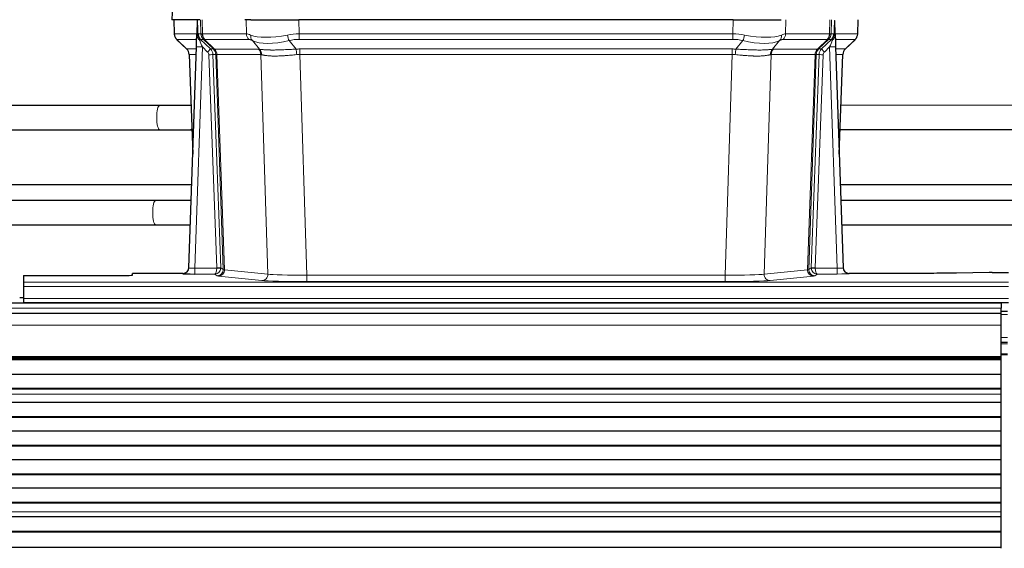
# Model space of a CAD drawing. Header units: inches. Extents: x 0 to 20790, y -12 to 14700.
# Tile 108 of 256: x 3072 to 3560, y 11600 to 11862. Entities that reach past the tile are written whole.
import ezdxf

# ---------------------------------------------------------------- set-up
doc = ezdxf.new("R2010")
doc.units = ezdxf.units.IN
doc.layers.add('1', color=7, linetype='Continuous', true_color=0xffffff)

msp = doc.modelspace()

# ---------------------------------------------------------------- linework, layer by layer
at = {"layer": '1', "color": 2, "linetype": 'Continuous', "lineweight": 25}
for p, q in [((3147.4, 11869.017), (3147.02, 11861.858)), ((3160.154, 11861.858), (3147.036, 11861.858)), ((3147.96, 11861.858), (3148.209, 11854.848)), ((3159.574, 11861.427), (3159.347, 11854.697)), ((3160.938, 11861.858), (3160.154, 11861.858)), ((3186.088, 11861.858), (3183.193, 11861.858)), ((3186.088, 11861.858), (3209.946, 11861.858)), ((3425.17, 11861.858), (3209.946, 11861.858)), ((3425.17, 11861.858), (3449.028, 11861.858)), ((3475.769, 11854.697), (3475.542, 11861.427)), ((3486.907, 11854.848), (3487.156, 11861.858)), ((3159.347, 11854.697), (3159.345, 11854.647)), ((3475.771, 11854.647), (3475.769, 11854.697)), ((3149.622, 11851.843), (3154.41, 11847.285)), ((3155.449, 11739.003), (3159.137, 11848.38)), ((3475.979, 11848.38), (3479.667, 11739.003)), ((3480.757, 11847.334), (3485.495, 11851.843)), ((3155.57, 11844.629), (3157.349, 11795.355)), ((3477.767, 11795.355), (3479.546, 11844.629)), ((3140.937, 11819.398), (2988.63, 11819.323)), ((3156.482, 11819.399), (3155.773, 11819.4)), ((3630.937, 11819.509), (3478.636, 11819.433)), ((2988.197, 11807.323), (3140.943, 11807.398)), ((3155.768, 11807.4), (3156.916, 11807.399)), ((3478.198, 11807.433), (3630.943, 11807.509)), ((3156.876, 11780.127), (2988.296, 11780.127)), ((3646.827, 11780.127), (3478.309, 11780.127)), ((3138.958, 11772.371), (2988.54, 11772.371)), ((3156.574, 11772.371), (3138.958, 11772.371)), ((3628.958, 11772.371), (3478.54, 11772.371)), ((2988.944, 11760.371), (3138.958, 11760.371)), ((3138.958, 11760.371), (3156.169, 11760.371)), ((3478.944, 11760.371), (3628.958, 11760.371)), ((3152.461, 11736.237), (3127.558, 11736.237)), ((3127.558, 11735.419), (3127.558, 11736.237)), ((3155.441, 11738.869), (3155.449, 11739.003)), ((3479.667, 11739.003), (3479.675, 11738.869)), ((3512.558, 11736.237), (3482.655, 11736.237)), ((3552.102, 11736.646), (3535.937, 11736.401)), ((3553.601, 11736.657), (3561.558, 11736.657)), ((3073.558, 11735.157), (3073.558, 11731.883)), ((3073.558, 11735.157), (3117.558, 11735.157)), ((3073.558, 11731.883), (3073.558, 11729.814)), ((3073.558, 11729.814), (3073.558, 11723.788)), ((3558.058, 11721.463), (2581.058, 11721.463)), ((3073.616, 11724.118), (3071.619, 11724.118)), ((3073.558, 11723.788), (3073.558, 11721.858)), ((3073.558, 11721.858), (3073.558, 11721.463)), ((3073.558, 11721.858), (3561.558, 11721.858)), ((3558.058, 11721.463), (3558.058, 11719.099)), ((3558.058, 11716.463), (2581.058, 11716.463)), ((3561.058, 11717.463), (3558.051, 11717.463)), ((3558.058, 11716.463), (3558.058, 11719.099)), ((3558.058, 11710.605), (3558.058, 11716.463)), ((3558.058, 11695.123), (3558.058, 11710.605)), ((3561.058, 11701.963), (3558.051, 11701.963)), ((3558.058, 11694.274), (2581.058, 11694.274)), ((3558.058, 11693.607), (2581.058, 11693.607)), ((3558.058, 11693.471), (2581.058, 11693.471)), ((3561.058, 11695.963), (3558.051, 11695.963)), ((3558.058, 11694.698), (3558.058, 11695.123)), ((3558.058, 11694.274), (3558.058, 11694.698)), ((3558.058, 11693.607), (3558.058, 11694.274)), ((3558.058, 11693.471), (3558.058, 11693.607)), ((3558.058, 11686.239), (3558.058, 11693.471)), ((3558.058, 11686.239), (2581.058, 11686.239)), ((3558.058, 11679.305), (3558.058, 11686.239)), ((3558.058, 11679.305), (2581.058, 11679.305)), ((3558.058, 11678.952), (2581.058, 11678.952)), ((3558.058, 11678.952), (3558.058, 11679.305)), ((3558.058, 11676.504), (3558.058, 11678.952)), ((3558.058, 11672.283), (2581.058, 11672.283)), ((3558.058, 11676.477), (3558.058, 11676.504)), ((3558.058, 11672.283), (3558.058, 11676.477)), ((3558.058, 11665.212), (3558.058, 11672.283)), ((3558.058, 11665.212), (2581.058, 11665.212)), ((3558.058, 11664.858), (2581.058, 11664.858)), ((3558.058, 11664.858), (3558.058, 11665.212)), ((3558.058, 11658.141), (3558.058, 11664.858)), ((3558.058, 11658.141), (2581.058, 11658.141)), ((3558.058, 11651.07), (3558.058, 11658.141)), ((3558.058, 11651.07), (2581.058, 11651.07)), ((3558.058, 11650.716), (2581.058, 11650.716)), ((3558.058, 11650.716), (3558.058, 11651.07)), ((3558.058, 11643.999), (3558.058, 11650.716)), ((3558.058, 11643.999), (2581.058, 11643.999)), ((3558.058, 11636.928), (3558.058, 11643.999)), ((3558.058, 11636.928), (2581.058, 11636.928)), ((3558.058, 11636.574), (2581.058, 11636.574)), ((3558.058, 11636.574), (3558.058, 11636.928)), ((3558.058, 11629.857), (3558.058, 11636.574)), ((3558.058, 11629.857), (2581.058, 11629.857)), ((3558.058, 11622.786), (3558.058, 11629.857)), ((3558.058, 11622.786), (2581.058, 11622.786)), ((3558.058, 11622.432), (2581.058, 11622.432)), ((3558.058, 11622.432), (3558.058, 11622.786)), ((3558.058, 11618.238), (3558.058, 11622.432)), ((3558.058, 11615.667), (2581.058, 11615.667)), ((3558.058, 11615.66), (2581.058, 11615.66)), ((3558.058, 11618.211), (3558.058, 11618.238)), ((3558.058, 11615.667), (3558.058, 11618.211)), ((3558.058, 11615.66), (3558.058, 11615.667)), ((3558.058, 11608.455), (3558.058, 11615.66)), ((3558.058, 11608.455), (2581.058, 11608.455)), ((3558.058, 11608.101), (2581.058, 11608.101)), ((3558.058, 11608.101), (3558.058, 11608.455)), ((3558.058, 11600.579), (3558.058, 11608.101)), ((3558.058, 11600.579), (2581.058, 11600.579)), ((3558.058, 11600.158), (3558.058, 11600.579))]:
    msp.add_line(p, q, dxfattribs=at)
at = {"layer": '1', "color": 110, "linetype": 'Continuous', "lineweight": 13}
for p, q in [((3147.417, 11869.015), (3147.036, 11861.858)), ((3147.977, 11861.858), (3148.225, 11854.864)), ((3161.423, 11854.864), (3161.18, 11861.858)), ((3161.965, 11861.858), (3162.208, 11854.864)), ((3183.955, 11854.864), (3183.764, 11861.858)), ((3209.946, 11861.858), (3210.137, 11854.864)), ((3424.979, 11854.864), (3425.17, 11861.858)), ((3451.352, 11861.858), (3451.161, 11854.864)), ((3472.908, 11854.864), (3473.151, 11861.858)), ((3473.936, 11861.858), (3473.693, 11854.864)), ((3486.892, 11854.864), (3487.139, 11861.858)), ((3148.225, 11854.864), (3159.352, 11854.864)), ((3159.961, 11854.864), (3161.423, 11854.864)), ((3162.208, 11854.864), (3183.955, 11854.864)), ((3210.137, 11852.126), (3210.137, 11854.864)), ((3210.137, 11854.864), (3424.979, 11854.864)), ((3424.979, 11852.126), (3424.979, 11854.864)), ((3451.161, 11854.864), (3472.908, 11854.864)), ((3473.693, 11854.864), (3475.155, 11854.864)), ((3475.764, 11854.864), (3486.892, 11854.864)), ((3159.262, 11852.126), (3149.443, 11852.126)), ((3149.538, 11851.934), (3154.351, 11847.353)), ((3162.136, 11848.383), (3158.442, 11738.842)), ((3162.641, 11852.126), (3161.206, 11852.126)), ((3161.206, 11852.126), (3166.134, 11847.376)), ((3164.745, 11845.868), (3162.136, 11848.383)), ((3167.57, 11847.37), (3162.679, 11852.114)), ((3163.225, 11852.114), (3168.17, 11847.318)), ((3185.138, 11852.126), (3163.391, 11852.126)), ((3190.408, 11847.25), (3186.915, 11851.568)), ((3205.113, 11851.568), (3208.567, 11847.299)), ((3424.979, 11852.126), (3210.137, 11852.126)), ((3426.55, 11847.299), (3430.003, 11851.568)), ((3448.202, 11851.568), (3444.708, 11847.25)), ((3471.725, 11852.126), (3449.978, 11852.126)), ((3466.946, 11847.318), (3471.892, 11852.114)), ((3472.437, 11852.114), (3467.546, 11847.37)), ((3468.983, 11847.376), (3473.91, 11852.126)), ((3472.981, 11848.383), (3470.371, 11845.868)), ((3473.91, 11852.126), (3472.475, 11852.126)), ((3476.675, 11738.842), (3472.981, 11848.383)), ((3485.673, 11852.126), (3475.854, 11852.126)), ((3480.765, 11847.353), (3485.578, 11851.934)), ((3154.364, 11847.376), (3159.104, 11847.376)), ((3159.011, 11844.641), (3155.582, 11844.641)), ((3155.582, 11844.641), (3157.355, 11795.528)), ((3169.248, 11738.938), (3165.357, 11844.5)), ((3166.134, 11847.376), (3167.545, 11847.376)), ((3167.354, 11844.641), (3171.245, 11739.079)), ((3168.763, 11844.641), (3167.354, 11844.641)), ((3168.17, 11847.318), (3189.905, 11847.318)), ((3172.474, 11738.182), (3168.763, 11844.641)), ((3169.347, 11844.597), (3173.059, 11738.068)), ((3191.087, 11844.597), (3169.353, 11844.597)), ((3194.544, 11735.821), (3191.087, 11844.597)), ((3210.479, 11844.638), (3210.479, 11847.376)), ((3210.479, 11847.376), (3424.637, 11847.376)), ((3210.479, 11844.638), (3213.953, 11735.352)), ((3424.637, 11844.638), (3210.479, 11844.638)), ((3421.163, 11735.352), (3424.637, 11844.638)), ((3424.637, 11844.638), (3424.637, 11847.376)), ((3444.029, 11844.597), (3440.572, 11735.821)), ((3465.764, 11844.597), (3444.029, 11844.597)), ((3445.211, 11847.318), (3466.946, 11847.318)), ((3462.057, 11738.068), (3465.77, 11844.597)), ((3466.353, 11844.641), (3462.642, 11738.182)), ((3463.871, 11739.079), (3467.762, 11844.641)), ((3469.76, 11844.5), (3465.869, 11738.938)), ((3467.762, 11844.641), (3466.353, 11844.641)), ((3467.571, 11847.376), (3468.983, 11847.376)), ((3476.013, 11847.376), (3480.752, 11847.376)), ((3479.534, 11844.641), (3476.105, 11844.641)), ((3477.761, 11795.528), (3479.534, 11844.641)), ((3152.451, 11736.105), (3152.461, 11736.237)), ((3158.442, 11738.842), (3169.247, 11738.842)), ((3158.442, 11738.842), (3158.442, 11735.948)), ((3158.442, 11735.948), (3168.284, 11735.948)), ((3169.477, 11735.076), (3168.284, 11735.948)), ((3171.245, 11739.079), (3172.474, 11738.182)), ((3173.059, 11738.068), (3194.544, 11735.821)), ((3440.572, 11735.821), (3462.057, 11738.068)), ((3462.642, 11738.182), (3463.871, 11739.079)), ((3466.833, 11735.948), (3465.639, 11735.076)), ((3465.87, 11738.842), (3476.675, 11738.842)), ((3476.675, 11735.948), (3466.833, 11735.948)), ((3476.675, 11738.842), (3476.675, 11735.948)), ((3482.655, 11736.237), (3482.666, 11736.105)), ((3073.558, 11731.883), (3561.558, 11731.883)), ((3191.636, 11732.704), (3170.151, 11734.951)), ((3213.953, 11735.352), (3213.953, 11732.248)), ((3213.953, 11735.352), (3421.163, 11735.352)), ((3421.163, 11732.248), (3213.953, 11732.248)), ((3421.163, 11735.352), (3421.163, 11732.248)), ((3464.965, 11734.951), (3443.48, 11732.704)), ((3073.558, 11729.814), (3561.558, 11729.814)), ((3073.558, 11723.788), (3561.558, 11723.788)), ((3558.058, 11719.099), (2581.058, 11719.099)), ((3561.058, 11715.941), (3558.051, 11715.941)), ((3558.058, 11710.605), (2581.058, 11710.605)), ((3561.058, 11704.501), (3558.051, 11704.501)), ((3561.058, 11701.463), (3558.051, 11701.463)), ((3558.058, 11695.123), (2581.058, 11695.123)), ((3558.058, 11694.698), (2581.058, 11694.698)), ((3561.058, 11696.463), (3558.051, 11696.463)), ((3558.058, 11676.504), (2581.058, 11676.504)), ((3558.058, 11676.477), (2581.058, 11676.477)), ((3558.058, 11618.238), (2581.058, 11618.238)), ((3558.058, 11618.211), (2581.058, 11618.211))]:
    msp.add_line(p, q, dxfattribs=at)
for centre, major_axis, ratio, start_param, end_param in [((3152.22, 11855.003), (0, 4), 0.9993908, 1.6057029, 2.3736478), ((3157.964, 11854.794), (-1.999, -0.077), 0.1036431, 2.3309857, 3.1065184), ((3165.418, 11855.003), (0, 4), 0.9993908, 1.6057029, 2.3736478), ((3189.218, 11832.004), (-27.808, 22.856), 0.0163197, 6.2307105, 6.2626907), ((3165.456, 11854.992), (1.703, 3.619), 0.9971774, 2.0444506, 2.8128075), ((3188.067, 11865.093), (26.658, 10.191), 0.0473724, 3.1922144, 3.3375655), ((3189.218, 11832.004), (-27.661, 22.629), 0.1172122, 6.1415191, 6.1734994), ((3165.921, 11854.992), (-0.603, 3.954), 0.9772749, 1.4578558, 2.2262127), ((3166.087, 11855.003), (0, 4), 0.9702957, 1.6057029, 2.3736478), ((3187.834, 11855.003), (0, 4), 0.9702957, 1.6057029, 2.3736478), ((3210.787, 11832.003), (-27.492, 22.639), 0.1155218, 5.9182109, 6.1390417), ((3189.611, 11854.445), (1.736, 3.604), 0.8689501, 2.008197, 2.795133), ((3209.884, 11865.093), (26.677, 8.186), 0.3267204, 3.5164364, 4.4002733), ((3210.787, 11832.003), (-26.983, 1.545), 0.8452785, 4.7847941, 5.0056249), ((3205.113, 11854.445), (-0.881, 3.902), 0.2224052, 1.5615969, 2.3485329), ((3424.329, 11832.003), (26.983, 1.545), 0.8452785, 1.2775604, 1.4983912), ((3430.003, 11854.445), (-0.881, -3.902), 0.2224052, 0.7930597, 1.5799958), ((3425.232, 11865.093), (-26.677, 8.186), 0.3267204, 1.882912, 2.7667489), ((3445.505, 11854.445), (1.736, -3.604), 0.8689501, 0.3464596, 1.1333957), ((3424.329, 11832.003), (27.492, 22.639), 0.1155218, 0.1441436, 0.3649744), ((3447.282, 11855.003), (0, -4), 0.9702957, 0.7679449, 1.5358897), ((3469.029, 11855.003), (0, -4), 0.9702957, 0.7679449, 1.5358897), ((3469.195, 11854.992), (-0.603, -3.954), 0.9772749, 0.9153799, 1.6837369), ((3469.66, 11854.992), (1.703, -3.619), 0.9971774, 0.3287851, 1.0971421), ((3469.698, 11855.003), (0, -4), 0.9993908, 0.7679449, 1.5358897), ((3445.899, 11832.003), (27.661, 22.629), 0.117212, 0.1096858, 0.141666), ((3447.049, 11865.093), (-26.658, 10.191), 0.0473724, 2.9456198, 3.0909709), ((3445.899, 11832.004), (27.808, 22.856), 0.0163197, 0.0204946, 0.0524748), ((3477.152, 11854.794), (-1.999, 0.077), 0.1036431, 0.0350743, 0.8106069), ((3482.896, 11855.003), (0, 4), 0.9993908, 3.9095375, 4.6774824), ((3173.258, 11829.126), (-23.826, 22.997), 0.016839, 6.265741, 6.3949638), ((3162.136, 11848.279), (2.998, -0.101), 0.0348797, 1.5719726, 3.1427689), ((3159.231, 11851.342), (-1.583, -1.222), 0.0276319, 2.3426468, 3.1139303), ((3159.818, 11850.687), (-1.388, -1.44), 0.0242285, 2.3413968, 3.1173399), ((3162.136, 11848.453), (-1.856, 4.567), 0.0053314, 0.7881854, 1.5839148), ((3163.983, 11855.003), (-3.533, 1.889), 0.9978056, 1.1483121, 1.2948124), ((3186.441, 11829.126), (-23.81, 22.997), 0.0168486, 6.2337624, 6.2657425), ((3188.067, 11865.093), (25.449, 12.923), 0.0600246, 3.1865743, 3.3319254), ((3186.522, 11829.126), (-23.636, 22.829), 0.1185162, 6.1610869, 6.193067), ((3208.091, 11829.126), (-23.46, 22.829), 0.1194803, 5.9401815, 6.1610123), ((3209.884, 11865.093), (25.873, 10.634), 0.4068526, 3.4799804, 4.3638173), ((3210.787, 11829.126), (-16.721, 16.271), 0.9721633, 5.4982631, 5.7190939), ((3424.329, 11829.126), (16.721, 16.271), 0.9721633, 0.5640914, 0.7849223), ((3425.232, 11865.093), (-25.873, 10.634), 0.4068526, 1.919368, 2.8032049), ((3427.026, 11829.126), (23.46, 22.829), 0.1194803, 0.122173, 0.3430038), ((3448.595, 11829.126), (23.636, 22.829), 0.1185166, 0.0901185, 0.1220988), ((3447.049, 11865.093), (-25.449, 12.923), 0.0600246, 2.9512599, 3.096611), ((3448.675, 11829.126), (23.81, 22.997), 0.0168486, 0.0174428, 0.049423), ((3472.981, 11848.453), (1.856, 4.567), 0.0053314, 4.6992705, 5.4949999), ((3472.981, 11848.279), (2.998, 0.101), 0.0348797, 6.2820091, 7.8528054), ((3471.133, 11855.003), (3.533, 1.889), 0.9978056, 4.9883752, 5.1348755), ((3475.298, 11850.687), (1.388, -1.44), 0.0242285, 3.1658454, 3.9417885), ((3475.885, 11851.342), (1.583, -1.222), 0.0276319, 3.169255, 3.9405385), ((3461.858, 11829.126), (23.826, 22.996), 0.016839, 6.1714068, 6.3006297), ((3179.232, 11823.359), (-24.879, 24.014), 0.016827, 6.2657537, 6.3097783), ((3151.587, 11844.499), (0, -4), 0.9993908, 1.606401, 2.3736478), ((3164.745, 11845.938), (-1.388, -1.44), 0.0242285, 1.5456675, 3.1173399), ((3163.357, 11844.429), (-1.703, 1.052), 0.998638, 3.7311374, 4.4983841), ((3165.357, 11844.57), (-1.999, -0.074), 0.0348758, 1.5695108, 3.106687), ((3163.357, 11844.499), (-2.83, 2.828), 0.9993905, 3.9625957, 4.7298425), ((3164.768, 11844.499), (0, -4), 0.9993908, 1.606401, 2.3736478), ((3192.382, 11823.359), (-24.848, 24.014), 0.0168509, 6.2432976, 6.2657508), ((3164.794, 11844.493), (-1.442, -3.731), 0.998056, 1.9750302, 2.7420583), ((3165.468, 11844.44), (-0.019, -4), 0.9702844, 1.6145674, 2.378208), ((3165.474, 11844.44), (0, -4), 0.9702957, 1.6100662, 2.3736478), ((3189.605, 11820.482), (-20.849, 24.157), 0.0182438, 6.2485251, 6.2709784), ((3187.209, 11844.44), (0, -4), 0.9702957, 1.6100662, 2.3736478), ((3213.97, 11823.209), (-24.592, 23.931), 0.1189226, 6.0865623, 6.1615802), ((3187.712, 11844.373), (-0.926, -3.891), 0.9457602, 1.8333412, 2.5978993), ((3211.274, 11820.331), (-20.559, 24.143), 0.1188179, 6.1116391, 6.1866571), ((3211.269, 11823.376), (-17.528, 16.98), 0.9676454, 5.4983429, 5.5781904), ((3208.567, 11844.422), (0.32, -3.987), 0.0824896, 1.6016287, 2.3703401), ((3211.269, 11820.498), (-2.819, 24.028), 0.8253154, 6.1813941, 6.2612416), ((3423.847, 11823.376), (17.528, 16.98), 0.9676454, 0.7049972, 0.7848447), ((3423.847, 11820.498), (2.819, 24.028), 0.8253155, 0.0219437, 0.1017913), ((3426.55, 11844.422), (0.32, 3.987), 0.0824896, 0.7712526, 1.5399639), ((3447.404, 11844.373), (-0.926, 3.891), 0.9457602, 0.5436933, 1.3082514), ((3423.842, 11820.331), (20.559, 24.143), 0.118818, 0.0965283, 0.1715462), ((3447.907, 11844.44), (0, 4), 0.9702957, 0.7679449, 1.5315264), ((3421.146, 11823.209), (24.592, 23.931), 0.1189226, 0.1216051, 0.196623), ((3469.642, 11844.44), (0, 4), 0.9702957, 0.7679449, 1.5315264), ((3469.648, 11844.44), (-0.019, 4), 0.9702844, 0.7633847, 1.5270253), ((3470.323, 11844.493), (-1.442, 3.731), 0.998056, 0.3995344, 1.1665625), ((3445.511, 11820.482), (20.849, 24.157), 0.0182438, 0.0122069, 0.0346603), ((3470.348, 11844.499), (0, 4), 0.9993908, 0.7679449, 1.5351916), ((3442.733, 11823.359), (24.848, 24.014), 0.0168508, 0.0174343, 0.0398873), ((3471.76, 11844.499), (2.83, 2.828), 0.9993905, 1.5533428, 2.3205896), ((3469.76, 11844.57), (1.999, -0.074), 0.0348758, 3.1764983, 4.7136745), ((3470.371, 11845.938), (1.388, -1.44), 0.0242285, 3.1658454, 4.7375178), ((3471.76, 11844.429), (1.703, 1.052), 0.998638, 1.7848011, 2.5520479), ((3483.529, 11844.499), (0, -4), 0.9993908, 3.9095375, 4.6767843), ((3458.661, 11820.482), (20.882, 24.158), 0.0154016, 6.2548756, 6.2989002), ((3455.884, 11823.359), (24.879, 24.014), 0.016827, 6.2565923, 6.3006169), ((3140.94, 11813.398), (-0.003, 6), 0.2415029, 0.0043359, 3.1420998), ((3155.77, 11813.4), (0.002, 6), 0.5000061, 6.0425797, 6.2781991), ((3155.77, 11813.4), (0.002, 6), 0.5000061, 3.1411225, 3.5280293), ((3138.958, 11766.371), (0, -6), 0.2414908, 3.1415927, 4.712389), ((3138.958, 11766.371), (0, -6), 0.2414908, 4.712389, 6.2831853), ((3152.451, 11739.104), (-2.991, 0.235), 0.9996552, 1.6492063, 3.1415821), ((3158.454, 11739.104), (3.005, 0.103), 0.0869619, 3.134501, 4.7052973), ((3168.284, 11738.947), (0.028, 3), 0.3214645, 3.1707908, 4.6805006), ((3168.284, 11738.947), (0.98, 2.84), 0.9849493, 3.4786225, 4.9883323), ((3168.248, 11738.903), (-0.606, 0.798), 0.9977278, 4.0032711, 4.0990365), ((3169.247, 11738.912), (1.997, -0.118), 0.0348391, 4.7144422, 6.2458161), ((3169.248, 11739.008), (1.999, 0.074), 0.0348758, 4.7111034, 6.2482796), ((3169.477, 11738.075), (-1.769, -2.423), 0.9990158, 0.6312732, 2.2367485), ((3170.151, 11737.95), (-0.312, -2.984), 0.969741, 0.1074293, 1.71115), ((3168.248, 11738.973), (-0.383, 2.976), 0.9995815, 4.5240825, 4.619848), ((3192.477, 11738.096), (-20.016, 0.105), 0.0266879, 0.0359631, 0.2452873), ((3191.636, 11735.703), (-0.312, -2.984), 0.969741, 0.1074293, 1.71115), ((3213.959, 11735.85), (-20.013, 0.095), 0.0248544, 0.2452138, 1.5705958), ((3421.157, 11735.85), (20.013, 0.095), 0.0248544, 4.7125895, 6.0379715), ((3443.48, 11735.703), (0.312, -2.984), 0.969741, 4.5720353, 6.175756), ((3464.965, 11737.95), (0.312, -2.984), 0.969741, 4.5720353, 6.175756), ((3442.64, 11738.096), (20.016, 0.105), 0.0266879, 6.037898, 6.2472222), ((3465.639, 11738.075), (1.769, -2.423), 0.9990158, 4.0464368, 5.6519121), ((3466.868, 11738.973), (0.383, 2.976), 0.9995819, 1.6634704, 1.7592358), ((3465.869, 11739.008), (1.999, -0.074), 0.0348758, 3.1764983, 4.7136745), ((3465.87, 11738.912), (-1.997, -0.118), 0.0348391, 0.0373692, 1.5687431), ((3466.833, 11738.947), (-0.98, 2.84), 0.9849493, 1.294853, 2.8045628), ((3466.868, 11738.903), (0.606, 0.798), 0.9977275, 2.1839018, 2.2796673), ((3466.833, 11738.947), (-0.028, 3), 0.3214645, 1.6026847, 3.1123946), ((3476.662, 11739.104), (-3.005, 0.103), 0.0869619, 1.577888, 3.1486843), ((3476.662, 11736.105), (-6.003, 0), 0.0262109, 1.5728579, 3.1436542), ((3482.666, 11739.104), (-2.991, -0.235), 0.9996552, 0.0000105, 1.4923863), ((3192.477, 11735.097), (-23.014, 0), 0.0261612, 0.0358052, 0.2451294), ((3213.959, 11732.851), (23.012, 0), 0.0261647, 3.3867297, 4.7121117), ((3421.157, 11732.851), (-23.012, 0), 0.0261647, 1.5710736, 2.8964556), ((3442.64, 11735.097), (23.014, 0), 0.0261612, 6.0380559, 6.2473801)]:
    msp.add_ellipse(centre, major_axis=major_axis, ratio=ratio, start_param=start_param, end_param=end_param, dxfattribs=at)
at = {"layer": '1', "color": 2, "linetype": 'Continuous', "lineweight": 25}
for centre, major_axis, ratio, start_param, end_param in [((3159.137, 11848.554), (0.227, 6.726), 0.0008736, 4.686473, 5.8457525), ((3475.979, 11848.554), (-0.227, 6.726), 0.0008736, 0.4374328, 1.5967123), ((3482.801, 11854.812), (3.174, -2.434), 0.9869112, 6.1322815, 6.2830018), ((3151.574, 11844.476), (3.886, 0.947), 0.998973, 6.0801535, 6.8477658), ((3176.455, 11820.482), (-20.882, 24.158), 0.0154016, 6.2674704, 6.311495), ((3483.542, 11844.476), (-3.886, 0.947), 0.998973, 5.7186048, 6.4862172), ((3158.454, 11736.105), (6.003, 0), 0.0262109, 3.1395311, 4.7103274), ((3152.461, 11739.241), (0.15, 3), 0.998739, 3.1914798, 4.7286497), ((3482.655, 11739.241), (-0.15, 3), 0.998739, 1.5545356, 3.0917055), ((3553.604, 11736.578), (-3, 0), 0.0262223, 4.7133912, 5.2365954), ((3117.558, 11735.419), (-10, 0), 0.0261859, 1.5707963, 3.1415927)]:
    msp.add_ellipse(centre, major_axis=major_axis, ratio=ratio, start_param=start_param, end_param=end_param, dxfattribs=at)
for points in [[(3159.574, 11861.427), (3159.611, 11861.431), (3159.669, 11861.438), (3159.694, 11861.446), (3159.698, 11861.45)], [(3475.419, 11861.45), (3475.422, 11861.446), (3475.447, 11861.438), (3475.505, 11861.431), (3475.542, 11861.427)]]:
    msp.add_open_spline(points, degree=3, dxfattribs=at)
at = {"layer": '1', "color": 110, "linetype": 'Continuous', "lineweight": 13}
for points, knots in [([(3159.698, 11861.45), (3159.703, 11861.314), (3159.709, 11861.179), (3159.721, 11860.907), (3159.726, 11860.771), (3159.744, 11860.363), (3159.755, 11860.09), (3159.777, 11859.543), (3159.788, 11859.269), (3159.81, 11858.72), (3159.821, 11858.446), (3159.843, 11857.896), (3159.854, 11857.621), (3159.876, 11857.07), (3159.886, 11856.795), (3159.919, 11855.968), (3159.94, 11855.416), (3159.961, 11854.864)], [0, 0, 0, 0, 0.0625, 0.0625, 0.125, 0.125, 0.25, 0.25, 0.375, 0.375, 0.5, 0.5, 0.625, 0.625, 0.75, 0.75, 1, 1, 1, 1]), ([(3475.155, 11854.864), (3475.176, 11855.416), (3475.197, 11855.968), (3475.24, 11857.07), (3475.262, 11857.621), (3475.295, 11858.445), (3475.306, 11858.72), (3475.328, 11859.269), (3475.339, 11859.543), (3475.361, 11860.09), (3475.373, 11860.363), (3475.39, 11860.772), (3475.395, 11860.908), (3475.407, 11861.179), (3475.413, 11861.315), (3475.419, 11861.45)], [0, 0, 0, 0, 0.25, 0.25, 0.5, 0.5, 0.625, 0.625, 0.75, 0.75, 0.875, 0.875, 0.9375, 0.9375, 1, 1, 1, 1]), ([(3169.347, 11844.597), (3169.196, 11844.597), (3169.073, 11844.599), (3168.886, 11844.613), (3168.821, 11844.623), (3168.784, 11844.637)], [0, 0, 0, 0, 0.5, 0.5, 1, 1, 1, 1]), ([(3190.408, 11847.25), (3190.554, 11847.23), (3190.718, 11847.207), (3191.082, 11847.161), (3191.283, 11847.137), (3191.557, 11847.107), (3191.613, 11847.101), (3191.728, 11847.089), (3191.786, 11847.083), (3191.963, 11847.065), (3192.086, 11847.053), (3192.466, 11847.019), (3192.735, 11846.998), (3193.306, 11846.959), (3193.607, 11846.941), (3194.241, 11846.909), (3194.575, 11846.896), (3195.099, 11846.88), (3195.278, 11846.875), (3195.553, 11846.869), (3195.646, 11846.867), (3195.786, 11846.865), (3195.833, 11846.864), (3195.928, 11846.862), (3196.355, 11846.856), (3196.796, 11846.854), (3197.603, 11846.856), (3198.432, 11846.864), (3199.304, 11846.884), (3200.199, 11846.909), (3200.657, 11846.924), (3201.243, 11846.947), (3201.361, 11846.951), (3201.599, 11846.961), (3201.718, 11846.966), (3202.078, 11846.981), (3202.318, 11846.991), (3203.043, 11847.024), (3203.531, 11847.048), (3204.515, 11847.097), (3205.011, 11847.123), (3206.012, 11847.175), (3206.517, 11847.201), (3207.535, 11847.252), (3208.049, 11847.276), (3208.567, 11847.299)], [0, 0, 0, 0, 0.0625, 0.0625, 0.125, 0.125, 0.140625, 0.140625, 0.15625, 0.15625, 0.1875, 0.1875, 0.25, 0.25, 0.3125, 0.3125, 0.375, 0.375, 0.40625, 0.40625, 0.421875, 0.421875, 0.4296875, 0.4296875, 0.4375, 0.5, 0.5, 0.5625, 0.625, 0.625, 0.6875, 0.6875, 0.703125, 0.703125, 0.71875, 0.71875, 0.75, 0.75, 0.8125, 0.8125, 0.875, 0.875, 0.9375, 0.9375, 1, 1, 1, 1]), ([(3208.885, 11844.571), (3208.397, 11844.527), (3207.913, 11844.482), (3206.953, 11844.393), (3206.478, 11844.349), (3205.535, 11844.263), (3205.069, 11844.222), (3204.143, 11844.144), (3203.685, 11844.108), (3203.003, 11844.058), (3202.777, 11844.042), (3202.44, 11844.019), (3202.327, 11844.012), (3202.104, 11843.998), (3201.993, 11843.991), (3201.442, 11843.958), (3201.01, 11843.935), (3200.167, 11843.899), (3199.343, 11843.871), (3198.557, 11843.861), (3197.79, 11843.859), (3197.417, 11843.863), (3197.008, 11843.873), (3196.962, 11843.874), (3196.872, 11843.876), (3196.827, 11843.877), (3196.693, 11843.881), (3196.427, 11843.89), (3196.169, 11843.901), (3195.664, 11843.927), (3195.342, 11843.948), (3194.725, 11843.998), (3194.431, 11844.026), (3193.87, 11844.09), (3193.604, 11844.125), (3193.226, 11844.181), (3193.104, 11844.2), (3192.926, 11844.23), (3192.867, 11844.24), (3192.752, 11844.26), (3192.695, 11844.271), (3192.418, 11844.323), (3192.212, 11844.366), (3191.834, 11844.452), (3191.662, 11844.495), (3191.506, 11844.537)], [0, 0, 0, 0, 0.0625, 0.0625, 0.125, 0.125, 0.1875, 0.1875, 0.25, 0.25, 0.28125, 0.28125, 0.296875, 0.296875, 0.3125, 0.3125, 0.375, 0.375, 0.4375, 0.5, 0.5, 0.5625, 0.5625, 0.5703125, 0.5703125, 0.578125, 0.578125, 0.59375, 0.625, 0.625, 0.6875, 0.6875, 0.75, 0.75, 0.8125, 0.8125, 0.84375, 0.84375, 0.859375, 0.859375, 0.875, 0.875, 0.9375, 0.9375, 1, 1, 1, 1]), ([(3443.61, 11844.537), (3443.454, 11844.495), (3443.282, 11844.452), (3442.907, 11844.366), (3442.704, 11844.324), (3442.266, 11844.242), (3442.031, 11844.202), (3441.531, 11844.127), (3441.266, 11844.092), (3440.843, 11844.044), (3440.699, 11844.029), (3440.476, 11844.007), (3440.4, 11844), (3440.248, 11843.987), (3440.171, 11843.98), (3439.782, 11843.949), (3439.46, 11843.927), (3438.79, 11843.893), (3438.096, 11843.868), (3437.354, 11843.86), (3436.589, 11843.86), (3436.194, 11843.865), (3435.736, 11843.876), (3435.685, 11843.877), (3435.583, 11843.88), (3435.531, 11843.881), (3435.376, 11843.886), (3435.065, 11843.896), (3434.75, 11843.908), (3434.115, 11843.935), (3433.685, 11843.957), (3432.811, 11844.01), (3432.367, 11844.039), (3431.465, 11844.105), (3431.007, 11844.142), (3430.31, 11844.2), (3430.076, 11844.22), (3429.722, 11844.251), (3429.604, 11844.262), (3429.366, 11844.283), (3429.247, 11844.293), (3428.651, 11844.347), (3428.171, 11844.392), (3427.205, 11844.482), (3426.72, 11844.527), (3426.231, 11844.571)], [0, 0, 0, 0, 0.0625, 0.0625, 0.125, 0.125, 0.1875, 0.1875, 0.25, 0.25, 0.28125, 0.28125, 0.296875, 0.296875, 0.3125, 0.3125, 0.375, 0.375, 0.4375, 0.5, 0.5, 0.5625, 0.5625, 0.5703125, 0.5703125, 0.578125, 0.578125, 0.59375, 0.625, 0.625, 0.6875, 0.6875, 0.75, 0.75, 0.8125, 0.8125, 0.84375, 0.84375, 0.859375, 0.859375, 0.875, 0.875, 0.9375, 0.9375, 1, 1, 1, 1]), ([(3426.55, 11847.299), (3427.068, 11847.276), (3427.583, 11847.252), (3428.608, 11847.2), (3429.118, 11847.174), (3429.753, 11847.141), (3429.88, 11847.135), (3430.133, 11847.122), (3430.259, 11847.115), (3430.635, 11847.096), (3430.885, 11847.083), (3431.626, 11847.046), (3432.113, 11847.022), (3433.072, 11846.979), (3433.544, 11846.959), (3434.473, 11846.924), (3434.929, 11846.909), (3435.603, 11846.89), (3435.826, 11846.884), (3436.157, 11846.877), (3436.266, 11846.874), (3436.43, 11846.871), (3436.485, 11846.87), (3436.593, 11846.868), (3437.08, 11846.86), (3437.549, 11846.856), (3438.354, 11846.854), (3439.132, 11846.859), (3439.855, 11846.875), (3440.55, 11846.896), (3440.884, 11846.91), (3441.285, 11846.929), (3441.364, 11846.934), (3441.52, 11846.942), (3441.598, 11846.947), (3441.826, 11846.96), (3441.974, 11846.97), (3442.404, 11847), (3442.672, 11847.021), (3443.174, 11847.066), (3443.407, 11847.09), (3443.839, 11847.137), (3444.037, 11847.161), (3444.399, 11847.207), (3444.563, 11847.23), (3444.708, 11847.25)], [0, 0, 0, 0, 0.0625, 0.0625, 0.125, 0.125, 0.140625, 0.140625, 0.15625, 0.15625, 0.1875, 0.1875, 0.25, 0.25, 0.3125, 0.3125, 0.375, 0.375, 0.40625, 0.40625, 0.421875, 0.421875, 0.4296875, 0.4296875, 0.4375, 0.5, 0.5, 0.5625, 0.625, 0.625, 0.6875, 0.6875, 0.703125, 0.703125, 0.71875, 0.71875, 0.75, 0.75, 0.8125, 0.8125, 0.875, 0.875, 0.9375, 0.9375, 1, 1, 1, 1]), ([(3466.332, 11844.637), (3466.296, 11844.623), (3466.23, 11844.613), (3466.043, 11844.599), (3465.921, 11844.597), (3465.77, 11844.597)], [0, 0, 0, 0, 0.5, 0.5, 1, 1, 1, 1])]:
    msp.add_open_spline(points, degree=3, knots=knots, dxfattribs=at)
at = {"layer": '1', "color": 2, "linetype": 'Continuous', "lineweight": 25}
for points, knots in [([(3148.221, 11854.812), (3148.219, 11854.78), (3148.197, 11854.452), (3148.345, 11853.889), (3148.585, 11853.246), (3148.828, 11852.819), (3149.001, 11852.565), (3149.1, 11852.429), (3149.141, 11852.378)], [0, 0, 0, 0, 0.0267984, 0.2769207, 0.4859555, 0.6569382, 0.8419831, 1, 1, 1, 1]), ([(3159.345, 11854.647), (3159.341, 11854.527), (3159.344, 11854.289), (3159.369, 11854.055), (3159.397, 11853.882), (3159.408, 11853.825), (3159.426, 11853.739), (3159.433, 11853.71), (3159.447, 11853.654), (3159.454, 11853.625), (3159.493, 11853.486), (3159.53, 11853.377), (3159.616, 11853.167), (3159.665, 11853.065), (3159.734, 11852.942), (3159.748, 11852.918), (3159.777, 11852.869), (3159.792, 11852.845), (3159.839, 11852.773), (3159.871, 11852.727), (3159.938, 11852.636), (3159.973, 11852.592), (3160.045, 11852.505), (3160.083, 11852.463), (3160.141, 11852.4), (3160.16, 11852.379), (3160.2, 11852.337), (3160.22, 11852.316), (3160.26, 11852.274), (3160.28, 11852.253), (3160.32, 11852.209), (3160.34, 11852.187), (3160.36, 11852.163)], [0, 0, 0, 0, 0.125, 0.25, 0.25, 0.3125, 0.3125, 0.34375, 0.34375, 0.375, 0.375, 0.5, 0.5, 0.625, 0.625, 0.65625, 0.65625, 0.6875, 0.6875, 0.75, 0.75, 0.8125, 0.8125, 0.875, 0.875, 0.90625, 0.90625, 0.9375, 0.9375, 0.96875, 0.96875, 1, 1, 1, 1]), ([(3159.961, 11854.864), (3159.964, 11854.81), (3159.967, 11854.756), (3159.976, 11854.649), (3159.981, 11854.597), (3160.001, 11854.44), (3160.018, 11854.338), (3160.059, 11854.138), (3160.084, 11854.04), (3160.14, 11853.845), (3160.172, 11853.749), (3160.225, 11853.606), (3160.244, 11853.558), (3160.283, 11853.464), (3160.304, 11853.416), (3160.368, 11853.277), (3160.414, 11853.185), (3160.515, 11853.003), (3160.569, 11852.914), (3160.685, 11852.737), (3160.748, 11852.649), (3160.815, 11852.563)], [0, 0, 0, 0, 0.0625, 0.0625, 0.125, 0.125, 0.25, 0.25, 0.375, 0.375, 0.5, 0.5, 0.5625, 0.5625, 0.625, 0.625, 0.75, 0.75, 0.875, 0.875, 1, 1, 1, 1]), ([(3474.301, 11852.563), (3474.318, 11852.584), (3474.335, 11852.606), (3474.367, 11852.65), (3474.383, 11852.672), (3474.43, 11852.738), (3474.46, 11852.782), (3474.548, 11852.915), (3474.602, 11853.004), (3474.702, 11853.185), (3474.749, 11853.277), (3474.813, 11853.417), (3474.834, 11853.464), (3474.873, 11853.559), (3474.892, 11853.606), (3474.945, 11853.749), (3474.977, 11853.845), (3475.033, 11854.04), (3475.057, 11854.138), (3475.098, 11854.339), (3475.115, 11854.44), (3475.135, 11854.597), (3475.14, 11854.649), (3475.149, 11854.756), (3475.153, 11854.81), (3475.155, 11854.864)], [0, 0, 0, 0, 0.03125, 0.03125, 0.0625, 0.0625, 0.125, 0.125, 0.25, 0.25, 0.375, 0.375, 0.4375, 0.4375, 0.5, 0.5, 0.625, 0.625, 0.75, 0.75, 0.875, 0.875, 0.9375, 0.9375, 1, 1, 1, 1]), ([(3474.757, 11852.163), (3474.776, 11852.187), (3474.796, 11852.209), (3474.836, 11852.253), (3474.856, 11852.274), (3474.896, 11852.316), (3474.916, 11852.337), (3474.956, 11852.379), (3474.975, 11852.399), (3475.033, 11852.462), (3475.07, 11852.505), (3475.143, 11852.591), (3475.177, 11852.635), (3475.244, 11852.726), (3475.276, 11852.772), (3475.323, 11852.843), (3475.338, 11852.867), (3475.367, 11852.915), (3475.381, 11852.94), (3475.451, 11853.064), (3475.5, 11853.166), (3475.586, 11853.377), (3475.623, 11853.485), (3475.662, 11853.625), (3475.669, 11853.653), (3475.683, 11853.71), (3475.69, 11853.739), (3475.709, 11853.824), (3475.719, 11853.882), (3475.747, 11854.055), (3475.772, 11854.289), (3475.775, 11854.527), (3475.771, 11854.647)], [0, 0, 0, 0, 0.03125, 0.03125, 0.0625, 0.0625, 0.09375, 0.09375, 0.125, 0.125, 0.1875, 0.1875, 0.25, 0.25, 0.3125, 0.3125, 0.34375, 0.34375, 0.375, 0.375, 0.5, 0.5, 0.625, 0.625, 0.65625, 0.65625, 0.6875, 0.6875, 0.75, 0.75, 0.875, 1, 1, 1, 1]), ([(3485.975, 11852.378), (3486.033, 11852.446), (3486.16, 11852.629), (3486.411, 11853.01), (3486.716, 11853.693), (3486.921, 11854.344), (3486.89, 11854.756), (3486.884, 11854.811)], [0, 0, 0, 0, 0.2255282, 0.4356233, 0.6511466, 0.9537437, 1, 1, 1, 1]), ([(3160.36, 11852.163), (3160.43, 11852.076), (3160.503, 11851.991), (3160.615, 11851.867), (3160.654, 11851.826), (3160.731, 11851.746), (3160.77, 11851.706), (3160.81, 11851.666)], [0, 0, 0, 0, 0.5, 0.5, 0.75, 0.75, 1, 1, 1, 1]), ([(3474.306, 11851.666), (3474.346, 11851.706), (3474.385, 11851.746), (3474.463, 11851.826), (3474.501, 11851.867), (3474.613, 11851.991), (3474.686, 11852.076), (3474.757, 11852.163)], [0, 0, 0, 0, 0.25, 0.25, 0.5, 0.5, 1, 1, 1, 1]), ([(3155.773, 11819.4), (3154.645, 11819.4), (3151.264, 11819.401), (3146.032, 11819.401), (3142.278, 11819.399), (3140.937, 11819.398)], [0, 0, 0, 0, 0.2504794, 0.7344665, 1, 1, 1, 1]), ([(3140.943, 11807.398), (3142.205, 11807.399), (3145.878, 11807.401), (3151.115, 11807.401), (3154.57, 11807.4), (3155.768, 11807.4)], [0, 0, 0, 0, 0.2504761, 0.7342504, 1, 1, 1, 1]), ([(3535.937, 11736.401), (3532.404, 11736.348), (3528.602, 11736.307), (3520.719, 11736.251), (3516.639, 11736.237), (3512.558, 11736.237)], [0, 0, 0, 0, 0.5, 0.5, 1, 1, 1, 1])]:
    msp.add_open_spline(points, degree=3, knots=knots, dxfattribs=at)
at = {"layer": '1', "color": 110, "linetype": 'Continuous', "lineweight": 13}
for points in [[(3167.57, 11847.37), (3167.605, 11847.359), (3167.74, 11847.338), (3168.002, 11847.324), (3168.165, 11847.318)], [(3466.951, 11847.318), (3467.114, 11847.324), (3467.376, 11847.338), (3467.511, 11847.359), (3467.546, 11847.37)]]:
    msp.add_open_spline(points, degree=3, dxfattribs=at)
for points, weights in [([(3168.165, 11847.318), (3168.168, 11847.318), (3168.17, 11847.318)], [0.499999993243, 0.500000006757, 0.499999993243]), ([(3169.353, 11844.597), (3169.35, 11844.597), (3169.347, 11844.597)], [0.500000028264, 0.499999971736, 0.500000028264]), ([(3465.77, 11844.597), (3465.767, 11844.597), (3465.764, 11844.597)], [0.500000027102, 0.499999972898, 0.500000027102]), ([(3466.946, 11847.318), (3466.948, 11847.318), (3466.951, 11847.318)], [0.499999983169, 0.500000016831, 0.499999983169])]:
    msp.add_rational_spline(points, weights, degree=2, dxfattribs=at)

doc.saveas('drawing.dxf')
